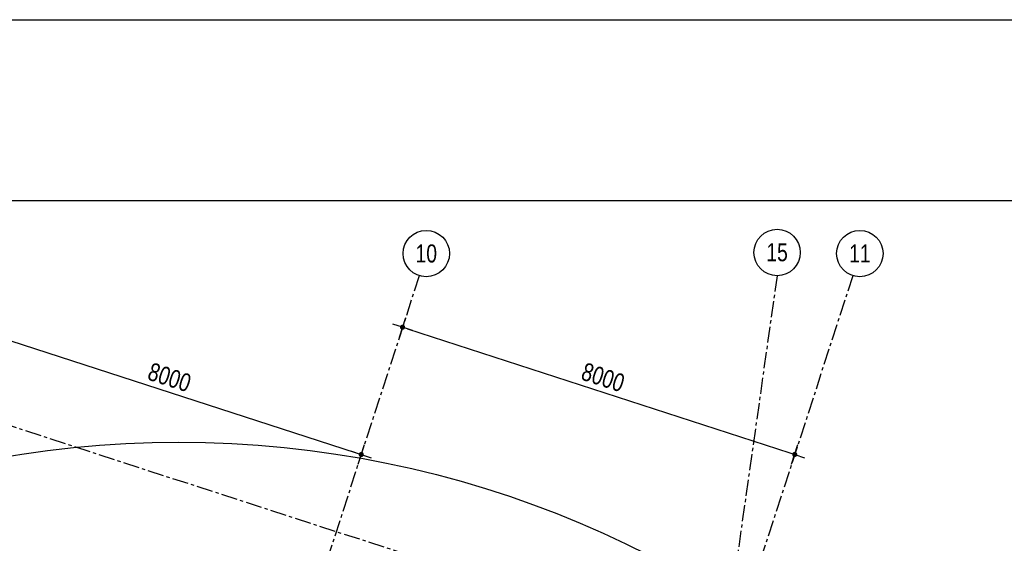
# Model space of a CAD drawing. Header units: millimetres. Extents: x -4106 to 114694, y -37499 to 54647.
# Tile 108 of 108: x 82098 to 101201, y 38420 to 48581. Entities that reach past the tile are written whole.
import ezdxf
from ezdxf.enums import TextEntityAlignment as Align

# ---------------------------------------------------------------- set-up
doc = ezdxf.new("R2010")
doc.units = ezdxf.units.MM
doc.header["$LTSCALE"] = 50
for name, pattern in [('B0301', [25, 12.5, -6.25, 0, -6.25]), ('XREF_STRAMIEN$0$B0201', [50, 31.25, -6.25, 6.25, -6.25]), ('XREF_STRAMIEN$0$B0202', [28.125, 18.75, -3.125, 3.125, -3.125])]:
    doc.linetypes.add(name, pattern=pattern)
for name, color, linetype in [('FOK_ BRANDSLANGHASPELS', 2, 'Continuous'), ('FOK_07_STRAMIEN', 13, 'B0301'), ('XREF_STRAMIEN$0$AL$7A---_STRAMIEN', 1, 'XREF_STRAMIEN$0$B0201'), ('XREF_STRAMIEN$0$AM$1A---_ALGEMEEN', 1, 'Continuous'), ('XREF_STRAMIEN$0$BB$7A---_STRAMIEN', 7, 'Continuous'), ('XREF_STRAMIEN$0$BL$7A---_STRAMIEN', 1, 'XREF_STRAMIEN$0$B0202')]:
    doc.layers.add(name, color=color, linetype=linetype)
doc.styles.add('XREF_STRAMIEN$0$03_1', font='B-GBP.SHX', dxfattribs={"width": 0.8, "height": 3.5})
doc.styles.add('XREF_STRAMIEN$0$03_100', font='B-GBP.SHX', dxfattribs={"width": 0.8, "height": 350})
doc.dimstyles.new('XREF_STRAMIEN$0$03_100', dxfattribs={"dimscale": 100, "dimtxt": 2.5, "dimasz": 1, "dimexe": 2, "dimexo": 0, "dimgap": 1, "dimtad": 1, "dimdec": 0, "dimdsep": 46, "dimtxsty": 'XREF_STRAMIEN$0$03_100', "dimblk": 'XREF_STRAMIEN$0$abt-dot-m', "dimcen": 1, "dimdle": 1, "dimclre": 256, "dimclrt": 3, "dimadec": 3, "dimazin": 0, "dimtfac": 1, "dimtdec": 4, "dimtix": 1, "dimtmove": 2, "dimatfit": 3, "dimldrblk": 'XREF_STRAMIEN$0$dot', "dimfxl": 1, "dimtolj": 1, "dimtzin": 0, "dimarcsym": 0})

# ---------------------------------------------------------------- blocks, each defined once
blk = doc.blocks.new('XREF_STRAMIEN$0$B-S-00-00VY')
at = {"layer": 'XREF_STRAMIEN$0$BL$7A---_STRAMIEN', "color": 1, "linetype": 'Continuous'}
blk.add_circle((0, -4.5), 4.5, dxfattribs=at)
at = {"layer": 'XREF_STRAMIEN$0$BB$7A---_STRAMIEN', "color": 3, "style": 'XREF_STRAMIEN$0$03_1', "width": 0.8}
blk.add_attdef('STRAMIEN', text='', height=3.5, dxfattribs=at).set_placement((0, -4.48), align=Align.MIDDLE)
blk = doc.blocks.new('XREF_STRAMIEN$0$abt-dot-m')
for p, q in [((-2, 0), (0, 0)), ((0, 0), (2, 0))]:
    blk.add_line(p, q)
at = {"color": 1, "const_width": 0.5}
blk.add_lwpolyline([(-0.25, 0, 1), (0.25, 0, 1)], format="xyb", close=True, dxfattribs=at)
blk = doc.blocks.new('*D208')
at = {"layer": 'Defpoints', "color": 0}
for p in [(89464, 42423), (97135, 40143), (97074, 39953)]:
    blk.add_point(p, dxfattribs=at)
at = {"layer": 'XREF_STRAMIEN$0$AM$1A---_ALGEMEEN', "lineweight": -2}
for p, q in [((89464, 42423), (89588, 42803)), ((97074, 39953), (97197, 40334))]:
    blk.add_line(p, q, dxfattribs=at)
at = {"layer": 'XREF_STRAMIEN$0$AM$1A---_ALGEMEEN', "color": 0, "lineweight": -2}
blk.add_line((89621, 42582), (97040, 40174), dxfattribs=at)
at = {"layer": 'XREF_STRAMIEN$0$AM$1A---_ALGEMEEN', "color": 0, "lineweight": -2, "xscale": 100, "yscale": 100, "zscale": 100}
for p, rotation in [((89526, 42613), 162.0199999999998), ((97135, 40143), 342.0199999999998)]:
    blk.add_blockref('XREF_STRAMIEN$0$abt-dot-m', p, dxfattribs=dict(at, rotation=rotation))
at = {"layer": 'XREF_STRAMIEN$0$AM$1A---_ALGEMEEN', "color": 3, "insert": (93416, 41640), "char_height": 350, "attachment_point": 5, "rotation": 342.02, "style": 'XREF_STRAMIEN$0$03_100'}
blk.add_mtext('\\A1;8000', dxfattribs=at)
blk = doc.blocks.new('XREF_STRAMIEN$0$dot')
at = {"color": 1, "const_width": 0.5}
blk.add_lwpolyline([(-0.25, 0, 1), (0.25, 0, 1)], format="xyb", close=True, dxfattribs=at)
blk = doc.blocks.new('*D247')
at = {"layer": 'Defpoints', "color": 0}
for p in [(81054, 42423), (88725, 40143), (88663, 39953)]:
    blk.add_point(p, dxfattribs=at)
at = {"layer": 'XREF_STRAMIEN$0$AM$1A---_ALGEMEEN', "lineweight": -2}
for p, q in [((81054, 42423), (81177, 42803)), ((88663, 39953), (88786, 40334))]:
    blk.add_line(p, q, dxfattribs=at)
at = {"layer": 'XREF_STRAMIEN$0$AM$1A---_ALGEMEEN', "color": 0, "lineweight": -2}
blk.add_line((81210, 42582), (88629, 40174), dxfattribs=at)
at = {"layer": 'XREF_STRAMIEN$0$AM$1A---_ALGEMEEN', "color": 0, "lineweight": -2, "xscale": 100, "yscale": 100, "zscale": 100}
for p, rotation in [((81115, 42613), 162.0199999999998), ((88725, 40143), 342.0199999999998)]:
    blk.add_blockref('XREF_STRAMIEN$0$abt-dot-m', p, dxfattribs=dict(at, rotation=rotation))
at = {"layer": 'XREF_STRAMIEN$0$AM$1A---_ALGEMEEN', "color": 3, "insert": (85005, 41640), "char_height": 350, "attachment_point": 5, "rotation": 342.02, "style": 'XREF_STRAMIEN$0$03_100'}
blk.add_mtext('\\A1;8000', dxfattribs=at)
blk = doc.blocks.new('A$C4D8164B4')
at = {"layer": 'FOK_ BRANDSLANGHASPELS', "color": 2}
blk.add_circle((20000, 20000), 20000, dxfattribs=at)
blk = doc.blocks.new('A$C346C0858')
at = {"layer": 'Defpoints'}
for points in [[(0, 0), (0, 84000), (118800, 84000), (118800, 0)], [(1569, 1982), (110153, 1982), (110153, 80482), (1600, 80482)]]:
    blk.add_lwpolyline(points, close=True, dxfattribs=at)
blk = doc.blocks.new('XREF_STRAMIEN')
at = {"layer": 'XREF_STRAMIEN$0$AL$7A---_STRAMIEN', "ltscale": 0.2}
for p, q in [((96792.1, 43612.9), (86223.3, -31020.5)), ((76026, 42612.9), (99881.1, 34871.2))]:
    blk.add_line(p, q, dxfattribs=at)
for points in [[(89850.6, 43612.9), (66631.7, -27932.3)], [(98261.3, 43612.9), (74241, -30401.8)]]:
    blk.add_lwpolyline(points, dxfattribs=at)
ref = blk.add_blockref('XREF_STRAMIEN$0$B-S-00-00VY', (96792.3, 44512.9), dxfattribs=dict(xscale=100, yscale=100.0000000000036))
ref.add_attrib('STRAMIEN', '15', dxfattribs={"layer": 'XREF_STRAMIEN$0$BB$7A---_STRAMIEN', "color": 3, "height": 350, "style": 'XREF_STRAMIEN$0$03_100', "width": 0.8}).set_placement((96792.3, 44065.4), align=Align.MIDDLE)
ref = blk.add_blockref('XREF_STRAMIEN$0$B-S-00-00VY', (89986.5, 44491.9), dxfattribs=dict(xscale=100, yscale=100.0000000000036))
ref.add_attrib('STRAMIEN', '10', dxfattribs={"layer": 'XREF_STRAMIEN$0$BB$7A---_STRAMIEN', "color": 3, "height": 350, "style": 'XREF_STRAMIEN$0$03_100', "width": 0.8}).set_placement((89986.5, 44044.4), align=Align.MIDDLE)
ref = blk.add_blockref('XREF_STRAMIEN$0$B-S-00-00VY', (98397.3, 44491.9), dxfattribs=dict(xscale=100, yscale=100.0000000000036))
ref.add_attrib('STRAMIEN', '11', dxfattribs={"layer": 'XREF_STRAMIEN$0$BB$7A---_STRAMIEN', "color": 3, "height": 350, "style": 'XREF_STRAMIEN$0$03_100', "width": 0.8}).set_placement((98397.3, 44044.4), align=Align.MIDDLE)
at = {"layer": 'XREF_STRAMIEN$0$AM$1A---_ALGEMEEN'}
for p1, p2, picture, middle in [((81053.6, 42422.7), (88662.9, 39953.2), '*D247', (85004.8, 41639.8)), ((89464.3, 42422.7), (97073.6, 39953.2), '*D208', (93415.6, 41639.8))]:
    dim = blk.add_aligned_dim(p1=p1, p2=p2, distance=200, dimstyle='XREF_STRAMIEN$0$03_100', dxfattribs=at)
    dim.commit()
    dim.dimension.update_dxf_attribs({"geometry": picture, "text_midpoint": middle})

msp = doc.modelspace()

# ---------------------------------------------------------------- block references
at = {"layer": 'Defpoints'}
msp.add_blockref('A$C346C0858', (-4105.9, -35419.3), dxfattribs=at)
at = {"layer": 'FOK_ BRANDSLANGHASPELS'}
msp.add_blockref('A$C4D8164B4', (65187.1, 382.2), dxfattribs=at)
at = {"layer": 'FOK_07_STRAMIEN'}
msp.add_blockref('XREF_STRAMIEN', (0, 0), dxfattribs=at)

doc.saveas('drawing.dxf')
